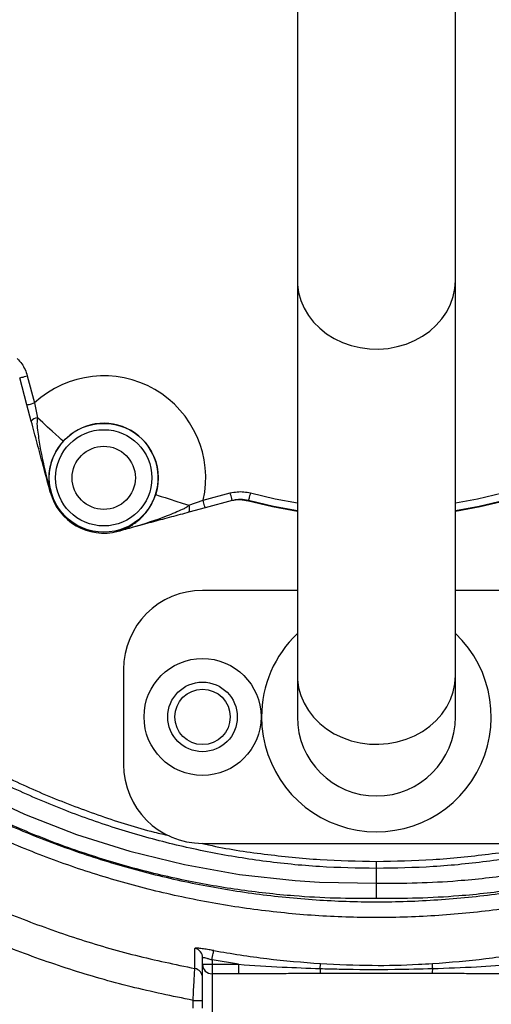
# Model space of a CAD drawing. Header units: millimetres. Extents: x 6921 to 13014, y 3949 to 15982.
# Tile 15 of 37: x 8996 to 9742, y 11419 to 12976. Entities that reach past the tile are written whole.
import ezdxf

# ---------------------------------------------------------------- set-up
doc = ezdxf.new("R2010")
doc.units = ezdxf.units.MM
doc.header["$LTSCALE"] = 5

msp = doc.modelspace()

# ---------------------------------------------------------------- linework, layer by layer
at = {"color": 7, "linetype": 'Continuous', "lineweight": 25}
for p, q in [((9435.2, 13433.3), (9435.2, 12563.8)), ((9685.2, 12563.8), (9685.2, 13433.3)), ((9435.2, 12563.8), (9435.2, 11938.8)), ((9685.2, 11938.8), (9685.2, 12563.8)), ((9007.5, 12366.8), (8996.1, 12409.6)), ((9008.1, 12412.8), (9019.6, 12370)), ((9014.4, 12341), (9007.5, 12366.8)), ((9019.6, 12370), (9024.1, 12346.5)), ((9044.4, 12229), (9044.5, 12229)), ((9044.5, 12229), (9044.4, 12229)), ((9286.2, 12216.1), (9329, 12227.6)), ((9263.6, 12208.2), (9286.2, 12216.1)), ((9332.3, 12215.5), (9289.5, 12204)), ((9357.8, 12215.6), (9355.7, 12215)), ((9289.5, 12204), (9263.7, 12197.1)), ((9151.6, 12167.1), (9151.7, 12167.1)), ((9151.7, 12167.1), (9151.6, 12167.1)), ((9435.2, 12073.5), (9285.2, 12073.5)), ((9835.2, 12073.5), (9685.2, 12073.5)), ((9160.2, 11948.5), (9160.2, 11798.5)), ((9435.2, 11938.8), (9435.2, 11873.5)), ((9685.2, 11873.5), (9685.2, 11938.8)), ((9285.2, 11673.5), (9835.2, 11673.5)), ((9560.2, 11633.9), (9560.2, 11645.1)), ((9560.2, 11610.7), (9560.2, 11633.9)), ((9285.2, 11482.3), (9285.2, 11492.8)), ((9285.2, 11482.3), (9300.2, 11482.3)), ((9285.2, 11412.7), (9285.2, 11482.3)), ((9342.3, 11482.3), (9300.2, 11489.3)), ((9300.2, 11489.3), (9300.2, 11482.3)), ((9300.2, 11482.3), (9342.3, 11482.3)), ((9300.2, 11482.3), (9300.2, 11467.3)), ((9342.3, 11482.3), (9342.3, 11467.3)), ((9342.3, 11467.3), (9300.2, 11467.3)), ((9300.2, 11467.3), (9300.2, 11397.6)), ((9270.2, 11425.3), (9285.2, 11425.3)), ((9270.2, 11412.7), (9270.2, 11425.3))]:
    msp.add_line(p, q, dxfattribs=at)
at = {"color": 8, "linetype": 'Continuous', "lineweight": 25, "flags": 128}
for points in [[(9435.2, 12563.8), (9435.5, 12557.4), (9437.2, 12544.6), (9440.7, 12532.1), (9445.8, 12520), (9452.6, 12508.5), (9460.9, 12497.9), (9470.5, 12488.1), (9481.5, 12479.4), (9493.5, 12471.9), (9506.5, 12465.7), (9520.2, 12460.9), (9534.5, 12457.5), (9549.1, 12455.6), (9563.9, 12455.2), (9578.7, 12456.3), (9593.2, 12459), (9607.2, 12463.1), (9620.6, 12468.6), (9633.1, 12475.5), (9644.6, 12483.6), (9654.9, 12492.9), (9663.9, 12503.1), (9671.4, 12514.2), (9677.4, 12526), (9681.7, 12538.3), (9684.4, 12551), (9685.2, 12563.8)], [(8359, 12302.1), (8374.4, 12275), (8420.7, 12203.8), (8471, 12135.2), (8525.1, 12069.5), (8582.9, 12007.2), (8644.2, 11948.7), (8709.7, 11894), (8778.8, 11843.4), (8851.2, 11797.3), (8926.4, 11755.9), (9003.9, 11719.6), (9086, 11687.7), (9170.4, 11661.1), (9256.5, 11640), (9343.8, 11624.4), (9431.6, 11614.6), (9470.3, 11612.2), (9560.2, 11610.7), (9560.2, 11610.7), (9560.2, 11610.7)], [(9360.9, 12227.7), (9400.2, 12218.6), (9435.2, 12212.2)], [(9685.2, 12212.2), (9720.3, 12218.6), (9759.6, 12227.7)], [(9435.2, 12199.6), (9397.6, 12206.4), (9357.8, 12215.6)], [(9762.7, 12215.6), (9722.8, 12206.4), (9685.2, 12199.6)], [(9435.2, 11938.8), (9435.5, 11932.4), (9437.2, 11919.6), (9440.7, 11907.1), (9445.8, 11895), (9452.6, 11883.5), (9460.9, 11872.9), (9470.5, 11863.1), (9481.5, 11854.4), (9493.5, 11846.9), (9506.5, 11840.7), (9520.2, 11835.9), (9534.5, 11832.5), (9549.1, 11830.6), (9563.9, 11830.2), (9578.7, 11831.3), (9593.2, 11834), (9607.2, 11838.1), (9620.6, 11843.6), (9633.1, 11850.5), (9644.6, 11858.6), (9654.9, 11867.9), (9663.9, 11878.1), (9671.4, 11889.2), (9677.4, 11901), (9681.7, 11913.3), (9684.4, 11926), (9685.2, 11938.8)]]:
    msp.add_lwpolyline(points, dxfattribs=at)
at = {"color": 7, "linetype": 'Continuous', "lineweight": 25, "flags": 128}
for points in [[(8996.1, 12409.6), (8996.3, 12409.7), (8997, 12409.8), (8998.1, 12410.1), (8999.6, 12410.5), (9001.4, 12411), (9003.5, 12411.6), (9005.8, 12412.2), (9008.1, 12412.8)], [(9007.5, 12366.8), (9007.8, 12366.8), (9008.5, 12367), (9009.6, 12367.3), (9011.1, 12367.7), (9012.9, 12368.2), (9015, 12368.8), (9017.3, 12369.4), (9019.6, 12370)], [(9065, 12309.4), (9064.2, 12310.2), (9061.9, 12312.3), (9058.2, 12315.6), (9053.3, 12320), (9047.3, 12325.5), (9040.3, 12331.8), (9032.5, 12338.9), (9024.1, 12346.5)], [(9211, 12225.1), (9212.2, 12224.8), (9215.1, 12223.8), (9219.8, 12222.3), (9226.1, 12220.3), (9233.8, 12217.8), (9242.8, 12214.9), (9252.8, 12211.7), (9263.6, 12208.2)], [(9332.3, 12215.5), (9332.2, 12215.7), (9332, 12216.4), (9331.7, 12217.5), (9331.3, 12219), (9330.8, 12220.9), (9330.3, 12222.9), (9329.7, 12225.2), (9329, 12227.6)], [(9360.9, 12227.7), (9360.3, 12225.4), (9359.7, 12223.1), (9359.2, 12221), (9358.7, 12219.2), (9358.3, 12217.7), (9358, 12216.6), (9357.8, 12215.9), (9357.8, 12215.6)], [(9289.5, 12204), (9289.4, 12204.2), (9289.2, 12204.9), (9288.9, 12206), (9288.5, 12207.5), (9288, 12209.4), (9287.5, 12211.5), (9286.9, 12213.7), (9286.2, 12216.1)], [(9435.2, 12198.5), (9396, 12205.6), (9355.7, 12215)], [(9764.7, 12215), (9724.5, 12205.6), (9685.2, 12198.5)], [(9300.2, 11489.3), (9300.7, 11492), (9301.2, 11494.7), (9301.7, 11497.1), (9302.1, 11499.3), (9302.4, 11501.2), (9302.6, 11502.6), (9302.8, 11503.6), (9302.9, 11504)], [(9471.3, 11475.6), (9471.4, 11477.2), (9471.5, 11478.6), (9471.6, 11479.9), (9471.6, 11481.1), (9471.7, 11482), (9471.7, 11482.7), (9471.8, 11483.2), (9471.8, 11483.5)], [(9649.2, 11475.6), (9649.1, 11477.2), (9649, 11478.6), (9648.9, 11479.9), (9648.8, 11481.1), (9648.8, 11482), (9648.7, 11482.7), (9648.7, 11483.2), (9648.7, 11483.5)]]:
    msp.add_lwpolyline(points, dxfattribs=at)
at = {"color": 7, "linetype": 'Continuous', "lineweight": 25}
for centre, radius in [((9129, 12251.6), 86.1), ((9129, 12251.6), 76.1), ((9129, 12251.6), 50), ((9285.2, 11873.5), 92.5), ((9285.2, 11873.5), 55), ((9285.2, 11873.5), 43.8)]:
    msp.add_circle(centre, radius, dxfattribs=at)
for centre, radius, start, end in [((9560.2, 12998.5), 1975, 181.3781, 358.6219), ((9560.2, 12998.5), 1975, 181.3781, 270), ((9560.2, 12998.5), 1971.4, 181.3807, 264.4368), ((9560.2, 12998.5), 1970, 181.3816, 264.3878), ((9560.2, 12998.5), 1975, 270, 358.6219), ((9129, 12251.6), 161.2, 347.2733, 132.7267), ((9025.4, 12332.8), 13.7, 95.6797, 143.2412), ((9129, 12251.6), 86.2, 342.1258, 137.8742), ((9044.5, 12229), 0.0411, 177.4909, 194.6908), ((9129, 12251.6), 87.5, 195, 285), ((9044.5, 12228.9), 0.00581, 94.0079, 112.9835), ((9129, 12251.6), 87.5, 195, 285), ((9251.1, 12202.5), 13.7, 336.7591, 24.3198), ((9151.6, 12167.1), 0.022, 12.07, 17.0784), ((9151.7, 12167.1), 0.038, 284.6927, 303.3029), ((9285.2, 11948.5), 125, 90, 180), ((9560.2, 11873.5), 181.6, 133.5072, 180), ((9560.2, 11873.5), 181.6, 180, 46.4928), ((9560.2, 11873.5), 125, 180, 0), ((9285.2, 11798.5), 125, 180, 270), ((9270.3, 11492.7), 15, 0.0608, 78.6817), ((9270.2, 11460.9), 15, 0.0008, 79.2622), ((9300.2, 11482.3), 15, 180.1096, 270.1084), ((9531.1, 11474.9), 59.9, 179.3674, 186.9619), ((9589.3, 11474.9), 59.9, 353.0381, 0.6326)]:
    msp.add_arc(centre, radius, start, end, dxfattribs=at)
for points, knots in [([(12620.7, 11123.1), (12641.4, 11164.1), (12682.5, 11245.3), (12737.2, 11368.9), (12786.8, 11491.7), (12830.8, 11613.6), (12869.3, 11734.3), (12902.7, 11853.6), (12931.2, 11971.2), (12955, 12087.1), (12974.5, 12201), (12989.8, 12313), (13001.3, 12422.7), (13009.4, 12534.4), (13013.9, 12647.8), (13014.6, 12762.4), (13011.7, 12873.9), (13005.4, 12982.2), (12996.1, 13087.3), (12983.3, 13194.8), (12966.7, 13304.2), (12946.1, 13415.1), (12922.9, 13521.2), (12897.3, 13623.1), (12869.6, 13720.8), (12840.2, 13814.2), (12809.6, 13902.7), (12778.2, 13986.4), (12746.5, 14064.9), (12714.6, 14138.8), (12682.3, 14209.1), (12649, 14277.6), (12605.3, 14362.6), (12549.9, 14462.6), (12480.9, 14575.4), (12408.9, 14682.7), (12334.2, 14784.6), (12257.3, 14881.2), (12178.5, 14972.5), (12097.7, 15059.4), (12013.7, 15143), (11925.2, 15224.6), (11831.2, 15304.8), (11731.6, 15383), (11626.3, 15459), (11515.2, 15532.2), (11399.3, 15601.5), (11286.6, 15662.5), (11178.6, 15715.1), (11076.4, 15762.3), (10972.7, 15806.5), (10867.2, 15846.6), (10760, 15881), (10651.9, 15909.6), (10543.3, 15932.3), (10434.9, 15949.6), (10326.7, 15962.9), (10218.3, 15973.4), (10109.1, 15980.4), (9999.2, 15982.4), (9889.4, 15979.4), (9780.2, 15972.2), (9671.1, 15961.1), (9561.4, 15946), (9450.9, 15926.2), (9349.2, 15904.9), (9255.5, 15884.3), (9168.8, 15864.5), (9079.5, 15841), (8991, 15812.1), (8905.7, 15779.4), (8821.9, 15749.6), (8739.9, 15716.7), (8648.7, 15677), (8548.6, 15628.9), (8440.2, 15571), (8333.2, 15507.8), (8228.9, 15440), (8128.7, 15368.4), (8033.2, 15293.8), (7942.2, 15216.3), (7855.8, 15136.4), (7773.9, 15054.3), (7696.5, 14970.2), (7623.6, 14884.3), (7560.7, 14804), (7506.7, 14730.1), (7460.6, 14663.1), (7416.9, 14595.6), (7375.6, 14527.7), (7337.1, 14459.5), (7301.2, 14391.4), (7267.4, 14322.1), (7235.8, 14252.2), (7205.9, 14180), (7177.4, 14104.9), (7149.8, 14024.4), (7123.6, 13938.4), (7099.4, 13847.4), (7077.9, 13751.5), (7059.3, 13650.9), (7044.4, 13544.9), (7035.2, 13456.6), (7032.4, 13403.6), (7031.5, 13387.8)], [0, 0, 0, 0, 0.012608, 0.024975, 0.0371, 0.04896, 0.060551, 0.071879, 0.082951, 0.093773, 0.10435, 0.114687, 0.124786, 0.134651, 0.145427, 0.155917, 0.166124, 0.176051, 0.1857, 0.195073, 0.205768, 0.216084, 0.226022, 0.235583, 0.244933, 0.253893, 0.262463, 0.270644, 0.278434, 0.285704, 0.292728, 0.299693, 0.3066, 0.318974, 0.331067, 0.342887, 0.35444, 0.365734, 0.376773, 0.387562, 0.398298, 0.40931, 0.420606, 0.432193, 0.444074, 0.456258, 0.468711, 0.481135, 0.491421, 0.501705, 0.512023, 0.522365, 0.532687, 0.542911, 0.553061, 0.563114, 0.57306, 0.582978, 0.593005, 0.603098, 0.613151, 0.623147, 0.633132, 0.643253, 0.653552, 0.663933, 0.671781, 0.679904, 0.68836, 0.697102, 0.705451, 0.713439, 0.721518, 0.729696, 0.740756, 0.751997, 0.763425, 0.774865, 0.78613, 0.797223, 0.808151, 0.818917, 0.829526, 0.839982, 0.850287, 0.860445, 0.86797, 0.875415, 0.882781, 0.89006, 0.897222, 0.904267, 0.9112, 0.918394, 0.925307, 0.932658, 0.940447, 0.948675, 0.957341, 0.966281, 0.975645, 0.985439, 0.995664, 1, 1, 1, 1]), ([(8507.9, 11281.3), (8507.9, 11281.3), (8476.9, 11302), (8411.4, 11339.8), (8320.4, 11406.4), (8232.2, 11477.1), (8148.4, 11552.9), (8068.9, 11633.2), (7994, 11718.1), (7923.7, 11807.2), (7858.4, 11900.2), (7798.5, 11996.6), (7743.9, 12096.2), (7695, 12199.1), (7651.9, 12304.9), (7614.8, 12413.2), (7583.7, 12523.4), (7558.9, 12635), (7540.5, 12747.7), (7528.7, 12861.4), (7523.3, 12975.8), (7524.2, 13090.5), (7531.6, 13205), (7545.3, 13318.8), (7565.4, 13431.5), (7592, 13543), (7624.9, 13653.1), (7664, 13761.3), (7709, 13867.2), (7759.8, 13970.2), (7811.4, 14061.5), (7862.3, 14141.6), (7911.2, 14211.1), (7963, 14278.5), (8024.4, 14351.8), (8096.4, 14429.8), (8180.4, 14511), (8268.4, 14586.8), (8360.2, 14657.1), (8455.4, 14721.9), (8554.2, 14781.3), (8656.2, 14835.2), (8760.9, 14883.2), (8867.8, 14925.2), (8977, 14960.9), (9088.1, 14990.4), (9200.8, 15013.8), (9314.7, 15030.8), (9429.2, 15041.5), (9543.9, 15045.7), (9658.7, 15043.4), (9773.3, 15034.5), (9887.5, 15019.3), (10000.6, 14997.7), (10112.2, 14969.9), (10222, 14936), (10329.7, 14895.7), (10435.1, 14849.3), (10538, 14797), (10637.8, 14739.1), (10734.1, 14675.7), (10826.3, 14607.3), (10914.4, 14533.9), (10998.1, 14455.6), (11077.5, 14372.7), (11152.1, 14285.5), (11221.8, 14194.5), (11286.2, 14099.6), (11345.2, 14001.1), (11398.6, 13899.1), (11446.4, 13794.1), (11488.3, 13686.6), (11524, 13577.1), (11553.4, 13466), (11576.4, 13353.5), (11593, 13239.8), (11603.2, 13125.1), (11607.2, 13010.1), (11604.7, 12895.2), (11595.8, 12780.8), (11580.3, 12667), (11558.4, 12554), (11530.3, 12442.2), (11496, 12332.2), (11455.6, 12224.4), (11410.3, 12121.1), (11359.4, 12023.1), (11324.9, 11959.5), (11304.9, 11929.4), (11304.9, 11929.4)], [0, 0, 0, 0, 0, 0.011727, 0.023483, 0.035251, 0.04701, 0.05874, 0.070524, 0.082337, 0.094158, 0.105971, 0.117755, 0.129604, 0.14149, 0.153396, 0.165302, 0.177189, 0.189038, 0.200911, 0.212822, 0.224752, 0.236683, 0.248594, 0.260468, 0.272375, 0.284319, 0.296283, 0.308246, 0.320191, 0.332098, 0.340926, 0.349763, 0.358602, 0.367432, 0.379564, 0.391706, 0.403839, 0.415771, 0.427742, 0.439731, 0.45172, 0.463691, 0.475623, 0.487537, 0.499488, 0.511459, 0.52343, 0.535381, 0.547295, 0.559211, 0.571166, 0.583139, 0.595113, 0.607067, 0.618984, 0.630925, 0.642904, 0.654902, 0.666901, 0.678881, 0.690823, 0.702701, 0.714615, 0.726549, 0.738482, 0.750397, 0.762275, 0.774211, 0.786186, 0.798179, 0.810173, 0.822148, 0.834084, 0.845993, 0.857939, 0.869905, 0.88187, 0.893817, 0.905726, 0.917652, 0.929617, 0.941602, 0.953585, 0.965549, 0.977475, 0.988738, 1, 1, 1, 1, 1]), ([(10800.5, 13564.2), (10807.1, 13550), (10826.2, 13508.8), (10851.9, 13438.2), (10878, 13352.8), (10898.3, 13265.5), (10912.8, 13177.2), (10921.5, 13088.5), (10924.5, 12999.5), (10921.6, 12910.3), (10912.9, 12821.1), (10898.4, 12732.8), (10878.1, 12645.9), (10852.4, 12560.7), (10821, 12477.2), (10784.1, 12395.6), (10742, 12316.6), (10694.9, 12240.7), (10643.1, 12168.3), (10586.7, 12099.2), (10525.6, 12033.8), (10460.4, 11972.5), (10391.5, 11915.7), (10319.2, 11863.7), (10243.6, 11816.5), (10164.8, 11774.2), (10083.3, 11737.1), (9999.7, 11705.5), (9914.5, 11679.6), (9827.8, 11659.2), (9739.6, 11644.7), (9650.2, 11635.5), (9590.2, 11634.4), (9560.2, 11633.9)], [0, 0, 0, 0, 0.017284, 0.049897, 0.082632, 0.115586, 0.14841, 0.181046, 0.21365, 0.246348, 0.279281, 0.312154, 0.344807, 0.377404, 0.410079, 0.44297, 0.47588, 0.508564, 0.541164, 0.573813, 0.606665, 0.6396, 0.672307, 0.704903, 0.737534, 0.77033, 0.803284, 0.836015, 0.868614, 0.90122, 0.933977, 0.966974, 1, 1, 1, 1]), ([(8992.3, 12440.5), (8994.8, 12437.7), (8999.5, 12432.3), (9004.9, 12422.9), (9007, 12416.2), (9008.1, 12412.8)], [0, 0, 0, 0, 0.34461, 0.667621, 1, 1, 1, 1]), ([(9044.4, 12229), (9040.7, 12243.1), (9033.8, 12268.8), (9025.3, 12300.4), (9019.1, 12323.7), (9016, 12335.3), (9014.4, 12341)], [0, 0, 0, 0, 0.37583, 0.687572, 0.843986, 1, 1, 1, 1]), ([(9024.1, 12346.5), (9023.8, 12344.4), (9023, 12337.9), (9024.2, 12327.1), (9027.7, 12301.6), (9034.3, 12268.8), (9041.5, 12240.7), (9044.4, 12229)], [0, 0, 0, 0, 0.053502, 0.162558, 0.271831, 0.698254, 1, 1, 1, 1]), ([(8392.6, 12317.7), (8406.7, 12294.2), (8436.1, 12245.4), (8486.7, 12175.2), (8542.6, 12106.7), (8603, 12042), (8667.5, 11981.3), (8735.8, 11924.9), (8807.7, 11873.1), (8882.8, 11826.1), (8961, 11784.2), (9041.6, 11747.4), (9124.4, 11716.4), (9188.2, 11695.9), (9224.7, 11687.6), (9232.6, 11685.8)], [0, 0, 0, 0, 0.07642, 0.158276, 0.240001, 0.321942, 0.403997, 0.485837, 0.567814, 0.650002, 0.731967, 0.814067, 0.895901, 0.977503, 1, 1, 1, 1]), ([(9560.2, 11633.9), (9530.2, 11634.4), (9470.2, 11635.5), (9380.9, 11644.7), (9292.6, 11659.2), (9205.9, 11679.6), (9120.8, 11705.5), (9037.2, 11737.1), (8955.7, 11774.2), (8876.9, 11816.5), (8801.3, 11863.7), (8729, 11915.7), (8660.1, 11972.5), (8594.8, 12033.8), (8533.8, 12099.2), (8477.4, 12168.3), (8426.2, 12239.3), (8396.5, 12288.7), (8382, 12312.8)], [0, 0, 0, 0, 0.063225, 0.126395, 0.189103, 0.251525, 0.313932, 0.376591, 0.439678, 0.502462, 0.56493, 0.627331, 0.689945, 0.752996, 0.815887, 0.878389, 0.940799, 1, 1, 1, 1]), ([(9065, 12309.4), (9063.6, 12307.8), (9060.3, 12304), (9056.1, 12297.9), (9052.8, 12292.3), (9048.8, 12284.4), (9045.2, 12274.6), (9042.2, 12260.6), (9041.4, 12245.2), (9043.4, 12234.5), (9044.4, 12229)], [0, 0, 0, 0, 0.056519, 0.128183, 0.200084, 0.244826, 0.395728, 0.547117, 0.771546, 1, 1, 1, 1]), ([(9151.7, 12167.1), (9156.9, 12168.9), (9167.2, 12172.6), (9180.1, 12180.9), (9190.8, 12190.5), (9197.5, 12198.6), (9202.3, 12205.9), (9205.5, 12211.6), (9208.7, 12218.4), (9210.3, 12223.1), (9211, 12225.1)], [0, 0, 0, 0, 0.228454, 0.452883, 0.604272, 0.755174, 0.799916, 0.871818, 0.943482, 1, 1, 1, 1]), ([(9329, 12227.6), (9332.7, 12228.3), (9339.7, 12229.8), (9350.5, 12229.8), (9357.4, 12228.4), (9360.9, 12227.7)], [0, 0, 0, 0, 0.344764, 0.667701, 1, 1, 1, 1]), ([(9151.7, 12167.1), (9159.7, 12169.3), (9186, 12176.7), (9220.5, 12187.5), (9247.6, 12199.3), (9259.2, 12204.4), (9262.1, 12206.9), (9263.6, 12208.2)], [0, 0, 0, 0, 0.208788, 0.685452, 0.902175, 0.951504, 1, 1, 1, 1]), ([(9355.7, 12215), (9355.6, 12215), (9354.9, 12215.2), (9352.3, 12215.8), (9347, 12216.7), (9339.3, 12216.9), (9333.5, 12215.6), (9330.6, 12215)], [0, 0, 0, 0, 0.015941, 0.078421, 0.327375, 0.658412, 1, 1, 1, 1]), ([(9357.8, 12215.6), (9353.6, 12216.7), (9349.3, 12217.2), (9342.9, 12217.2), (9340.8, 12217), (9336.5, 12216.5), (9334.4, 12216), (9332.3, 12215.5)], [0, 0, 0, 0, 0.5, 0.5, 0.75, 0.75, 1, 1, 1, 1]), ([(9263.7, 12197.1), (9254.5, 12194.6), (9235.9, 12189.7), (9207.6, 12182.1), (9184, 12175.8), (9167.4, 12171.3), (9158.9, 12169), (9154.4, 12167.8), (9152.4, 12167.3), (9151.7, 12167.1)], [0, 0, 0, 0, 0.250793, 0.502664, 0.754629, 0.878803, 0.946358, 0.981392, 1, 1, 1, 1]), ([(9284.7, 11673.6), (9288.1, 11672.8), (9320.4, 11665.1), (9382.6, 11656.1), (9471.2, 11646.6), (9530.5, 11645.6), (9560.2, 11645.1)], [0, 0, 0, 0, 0.037735, 0.358685, 0.678968, 1, 1, 1, 1]), ([(9560.2, 11645.1), (9589.9, 11645.6), (9649.3, 11646.6), (9737.8, 11656.1), (9800.1, 11665.1), (9832.5, 11672.8), (9836, 11673.6)], [0, 0, 0, 0, 0.3207656, 0.6407793, 0.9614567, 1, 1, 1, 1]), ([(9560.2, 11586.3), (9560.2, 11586.4), (9560.2, 11587.7), (9560.2, 11591.3), (9560.2, 11597.1), (9560.2, 11603.3), (9560.2, 11608.2), (9560.2, 11609.9), (9560.2, 11610.7)], [0, 0, 0, 0, 0.011519, 0.133502, 0.350152, 0.566774, 0.783384, 1, 1, 1, 1]), ([(9273, 11475.7), (9273, 11475.8), (9273, 11476.2), (9273.1, 11478.3), (9273.1, 11484.7), (9273.2, 11494.7), (9273.2, 11502.9), (9273.2, 11506.1), (9273.2, 11507.4)], [0, 0, 0, 0, 0.0394681, 0.1973474, 0.5131898, 0.8290337, 0.9322189, 1, 1, 1, 1]), ([(9302.9, 11504), (9300.4, 11504.5), (9294.7, 11505.5), (9286.3, 11506.8), (9279.1, 11507.7), (9274.1, 11508), (9273.5, 11507.6), (9273.2, 11507.4)], [0, 0, 0, 0, 0.159488, 0.370762, 0.579989, 0.789826, 1, 1, 1, 1]), ([(9285.2, 11492.8), (9285.4, 11492.9), (9285.7, 11493.3), (9288.2, 11493), (9291.9, 11492.1), (9296.1, 11490.8), (9299, 11489.7), (9300.2, 11489.3)], [0, 0, 0, 0, 0.206477, 0.412611, 0.621091, 0.835691, 1, 1, 1, 1]), ([(9302.9, 11504), (9330.9, 11499.4), (9386.8, 11490), (9443.4, 11485.7), (9471.8, 11483.5)], [0, 0, 0, 0, 0.499143, 1, 1, 1, 1]), ([(9648.7, 11483.5), (9676.9, 11485.7), (9733.5, 11490), (9789.5, 11499.4), (9817.6, 11504)], [0, 0, 0, 0, 0.499137, 1, 1, 1, 1]), ([(9270.2, 11425.3), (9270.5, 11431.1), (9271.2, 11442.6), (9272, 11457.8), (9272.7, 11469.2), (9273, 11474.9), (9273, 11475.5), (9273, 11475.7)], [0, 0, 0, 0, 0.219617, 0.43965, 0.658616, 0.874544, 1, 1, 1, 1]), ([(9342.3, 11482.3), (9365.3, 11480.7), (9408.3, 11477.8), (9451.3, 11476.3), (9471.3, 11475.6)], [0, 0, 0, 0, 0.535074, 1, 1, 1, 1]), ([(9471.3, 11475.6), (9481.3, 11475.3), (9520.5, 11474.3), (9579.9, 11473.9), (9629.2, 11475.1), (9649.2, 11475.6)], [0, 0, 0, 0, 0.168614, 0.662362, 1, 1, 1, 1]), ([(9471.8, 11483.5), (9499.1, 11482.2), (9550.7, 11479.8), (9609.7, 11481.2), (9641.3, 11483.1), (9648.7, 11483.5)], [0, 0, 0, 0, 0.4630258, 0.8750383, 1, 1, 1, 1]), ([(9649.2, 11475.6), (9672.3, 11476.4), (9715.3, 11477.9), (9758.3, 11480.9), (9778.1, 11482.3)], [0, 0, 0, 0, 0.537789, 1, 1, 1, 1]), ([(9471.7, 11467.7), (9467.8, 11467.6), (9457, 11467.6), (9440.2, 11467.6), (9422.6, 11467.5), (9406.1, 11467.4), (9390.6, 11467.4), (9376, 11467.4), (9363.6, 11467.4), (9352.8, 11467.3), (9345.8, 11467.3), (9342.3, 11467.3)], [0, 0, 0, 0, 0.0916885, 0.2500059, 0.3902644, 0.5000117, 0.6314279, 0.7500027, 0.837269, 0.9206002, 1, 1, 1, 1]), ([(9648.7, 11467.7), (9645.1, 11467.7), (9637.9, 11467.7), (9626.9, 11467.7), (9616, 11467.7), (9604.9, 11467.8), (9593.8, 11467.8), (9582.7, 11467.8), (9571.5, 11467.8), (9556.5, 11467.8), (9537.8, 11467.8), (9515.6, 11467.8), (9493.6, 11467.7), (9479, 11467.7), (9471.7, 11467.7)], [0, 0, 0, 0, 0.061405, 0.123121, 0.185148, 0.247488, 0.310142, 0.373112, 0.436398, 0.500001, 0.62689, 0.752513, 0.87688, 1, 1, 1, 1]), ([(9778.1, 11467.3), (9775.6, 11467.3), (9770.4, 11467.3), (9762.4, 11467.4), (9754.2, 11467.4), (9743.5, 11467.4), (9729.9, 11467.4), (9714.4, 11467.4), (9697.9, 11467.5), (9680.3, 11467.6), (9663.5, 11467.6), (9652.7, 11467.6), (9648.7, 11467.7)], [0, 0, 0, 0, 0.059181, 0.120573, 0.184177, 0.249995, 0.368572, 0.499991, 0.609738, 0.749996, 0.908312, 1, 1, 1, 1])]:
    msp.add_open_spline(points, degree=3, knots=knots, dxfattribs=at)
at = {"color": 8, "linetype": 'Continuous', "lineweight": 25}
for points, knots in [([(9270.2, 11425.3), (9237.4, 11432), (9171.7, 11445.5), (9075, 11473.5), (8980, 11507.2), (8887.3, 11546.7), (8800.6, 11590.3), (8719.7, 11637.3), (8644.4, 11687), (8571.8, 11740.9), (8502.4, 11798.8), (8436.3, 11860.3), (8374.1, 11925.2), (8315.8, 11993.4), (8261.4, 12064.8), (8211, 12139.2), (8164.7, 12216.3), (8122.9, 12295.7), (8085.7, 12377.1), (8053.2, 12460.4), (8025.5, 12545.5), (8002.4, 12632.2), (7984.2, 12720), (7971, 12808.5), (7962.7, 12897.6), (7959.6, 12987.2), (7961.6, 13077.2), (7968.6, 13167.1), (7980.7, 13256.4), (7997.7, 13344.7), (8019.6, 13431.9), (8046.6, 13517.5), (8075.4, 13595), (8097.2, 13643), (8106.6, 13663.7)], [0, 0, 0, 0, 0.034545, 0.069193, 0.103876, 0.138525, 0.173072, 0.204021, 0.235067, 0.266164, 0.29726, 0.328307, 0.359256, 0.390035, 0.42091, 0.451833, 0.482756, 0.51363, 0.544408, 0.575106, 0.6059, 0.636742, 0.667585, 0.698378, 0.729075, 0.759936, 0.790896, 0.821906, 0.852916, 0.883877, 0.914739, 0.945595, 0.976547, 1, 1, 1, 1]), ([(8151.9, 13642.6), (8142.8, 13622.6), (8121.8, 13576.2), (8093.9, 13501.2), (8067.7, 13418.3), (8046.5, 13333.9), (8030, 13248.3), (8018.4, 13161.8), (8011.6, 13074.7), (8009.6, 12987.6), (8012.6, 12900.8), (8020.6, 12814.4), (8033.5, 12728.7), (8051.1, 12643.7), (8073.4, 12559.7), (8100.3, 12477.3), (8131.8, 12396.6), (8167.8, 12317.7), (8208.3, 12240.8), (8253.1, 12166.1), (8302, 12094), (8354.7, 12024.9), (8411.2, 11958.8), (8471.5, 11895.9), (8535.4, 11836.3), (8602.7, 11780.2), (8673, 11728), (8746, 11679.9), (8824, 11634.5), (8907.3, 11592.6), (8995.8, 11554.7), (9086.5, 11522.4), (9178.9, 11495.3), (9241.7, 11482.2), (9273, 11475.7)], [0, 0, 0, 0, 0.023403, 0.05443, 0.085361, 0.116292, 0.147322, 0.178401, 0.20948, 0.240509, 0.271439, 0.302208, 0.333072, 0.363986, 0.3949, 0.425766, 0.456535, 0.48739, 0.518341, 0.549341, 0.580342, 0.611294, 0.64215, 0.673177, 0.704301, 0.735476, 0.76665, 0.797775, 0.828802, 0.862976, 0.897249, 0.931555, 0.965827, 1, 1, 1, 1]), ([(10924.5, 13622.1), (10934.7, 13598.8), (10956.3, 13549.3), (10983.2, 13470.9), (11006.9, 13388), (11025.6, 13303.7), (11039.3, 13218.5), (11047.9, 13132.8), (11051.1, 13047.8), (11049.1, 12963.6), (11042.1, 12880.3), (11030.3, 12797.4), (11013.7, 12715.2), (10992.4, 12634.2), (10964.9, 12549.4), (10930.1, 12461.3), (10886.9, 12370.4), (10837.8, 12282.4), (10782.9, 12197.7), (10725.3, 12120.6), (10665.8, 12050.7), (10605.5, 11987.5), (10541.4, 11927.7), (10473.8, 11871.5), (10403.2, 11819.3), (10330.3, 11771.9), (10255.5, 11729.4), (10179, 11691.5), (10100.2, 11657.9), (10019.5, 11628.9), (9937.4, 11604.4), (9849.8, 11583.9), (9756.9, 11568.3), (9658.8, 11558.4), (9560.7, 11555), (9463.1, 11558.3), (9366.4, 11568.1), (9270.4, 11584), (9175.8, 11606.2), (9083.2, 11634.4), (8992.8, 11668.6), (8905, 11708.7), (8819.9, 11754.2), (8738.1, 11805), (8659.5, 11861.1), (8584.4, 11922.6), (8513, 11989.2), (8446, 12060.1), (8383.9, 12135.1), (8332.3, 12205.3), (8303.4, 12251.6), (8291.5, 12270.6)], [0, 0, 0, 0, 0.017274, 0.0368769, 0.0565465, 0.076248, 0.0959471, 0.115611, 0.1352102, 0.1542406, 0.1733304, 0.1924526, 0.2115776, 0.2306736, 0.2497083, 0.2724703, 0.2953056, 0.3181652, 0.3409997, 0.363761, 0.3833421, 0.4029908, 0.4226715, 0.4423497, 0.4619922, 0.4815694, 0.5004928, 0.5194826, 0.5385049, 0.5575255, 0.5765115, 0.5954323, 0.6171908, 0.6389753, 0.6607334, 0.6821513, 0.7036431, 0.7251611, 0.746655, 0.7680746, 0.7894642, 0.8109231, 0.8324077, 0.8538706, 0.8752636, 0.8971208, 0.9190454, 0.9409949, 0.9629234, 0.9847839, 1, 1, 1, 1]), ([(8312.5, 12280.4), (8323, 12263.5), (8350.1, 12219.5), (8400, 12152.1), (8461.1, 12078.2), (8527.2, 12008.2), (8597.7, 11942.5), (8671.9, 11881.8), (8749.4, 11826.5), (8830.1, 11776.5), (8914, 11731.5), (9000.7, 11692), (9089.8, 11658.3), (9181.1, 11630.5), (9274.4, 11608.6), (9369.1, 11592.9), (9464.5, 11583.3), (9560.7, 11580), (9657.4, 11583.3), (9754.1, 11593.1), (9845.8, 11608.5), (9932.1, 11628.8), (10013.2, 11652.8), (10092.7, 11681.5), (10170.5, 11714.6), (10245.9, 11752), (10319.7, 11793.9), (10391.6, 11840.7), (10461.3, 11892.1), (10528, 11947.5), (10591.2, 12006.5), (10650.8, 12068.8), (10709.4, 12137.8), (10766.3, 12213.9), (10820.5, 12297.4), (10869, 12384.2), (10911.6, 12473.8), (10946, 12560.8), (10973.2, 12644.4), (10994.2, 12724.3), (11010.6, 12805.3), (11022.3, 12887.1), (11029.2, 12969.2), (11031.2, 13052.3), (11028, 13136.1), (11019.6, 13220.6), (11006.1, 13304.6), (10987.7, 13387.8), (10964.3, 13469.6), (10938.4, 13545.5), (10917.7, 13593), (10908.3, 13614.5)], [0, 0, 0, 0, 0.0137511, 0.035675, 0.057667, 0.07968, 0.1016679, 0.1235884, 0.1450308, 0.1665433, 0.1880775, 0.2095859, 0.2310248, 0.2524857, 0.274021, 0.2955804, 0.3171137, 0.3385727, 0.3603716, 0.3821968, 0.403996, 0.4229574, 0.4419841, 0.4610455, 0.4801086, 0.4991391, 0.5181031, 0.5377336, 0.5574297, 0.5771616, 0.5968961, 0.6165984, 0.6362331, 0.6590662, 0.6819725, 0.7049042, 0.7278114, 0.7506452, 0.7697334, 0.788883, 0.8080615, 0.8272374, 0.8463805, 0.8654644, 0.885121, 0.9048427, 0.9245994, 0.9443586, 0.964086, 0.9837464, 1, 1, 1, 1]), ([(10864.4, 13594.1), (10867.5, 13587.2), (10881.9, 13554.2), (10903.3, 13493.5), (10928.3, 13412.1), (10948, 13329.5), (10963, 13245.9), (10973.2, 13161.6), (10978.6, 13076.8), (10979.1, 12992), (10974.8, 12907.1), (10965.4, 12822.2), (10950.9, 12737.5), (10931.4, 12653.6), (10907.2, 12570.8), (10878.2, 12489.7), (10844.6, 12410.7), (10806.5, 12333.9), (10764, 12259.4), (10717.1, 12187.3), (10666.2, 12117.8), (10611.3, 12051.3), (10552.9, 11988), (10490.4, 11928.5), (10423.9, 11873), (10353.7, 11821.7), (10280.2, 11775), (10203.9, 11733), (10124.3, 11695.7), (10041.6, 11663.6), (9955.9, 11636.6), (9868.5, 11615.2), (9779.9, 11599.4), (9698.7, 11590.4), (9625.4, 11586.2), (9582, 11586.2), (9560.2, 11586.3)], [0, 0, 0, 0, 0.007982, 0.038436, 0.068794, 0.099047, 0.129394, 0.159788, 0.190182, 0.220529, 0.250783, 0.2814, 0.312116, 0.342882, 0.373648, 0.404363, 0.43498, 0.465307, 0.495732, 0.526206, 0.556678, 0.587101, 0.617426, 0.647653, 0.678011, 0.708435, 0.738858, 0.769212, 0.799437, 0.830469, 0.861606, 0.892778, 0.923916, 0.954949, 0.977474, 1, 1, 1, 1]), ([(9560.2, 11610.7), (9560.2, 11610.7), (9581.7, 11610.7), (9624.6, 11610.5), (9696.9, 11614.6), (9777, 11623.5), (9864.2, 11639), (9950.4, 11660.2), (10034.7, 11686.8), (10116.2, 11718.4), (10194.6, 11755.2), (10269.8, 11796.6), (10342.2, 11842.7), (10411.3, 11893.3), (10476.8, 11947.9), (10538.4, 12006.7), (10596.1, 12069.1), (10650.2, 12134.8), (10700.5, 12203.4), (10746.7, 12274.6), (10788.7, 12348), (10826.3, 12423.8), (10859.5, 12501.8), (10888.1, 12581.8), (10912.1, 12663.4), (10931.2, 12746.2), (10945.5, 12829.7), (10954.9, 12913.4), (10959.2, 12997.2), (10958.6, 13080.9), (10953.3, 13164.6), (10943.3, 13247.8), (10928.5, 13330.3), (10909, 13411.9), (10884.4, 13492.2), (10864, 13550.5), (10850.4, 13581.4), (10848.2, 13586.5)], [0, 0, 0, 0, 0, 0.022593, 0.045186, 0.076234, 0.107387, 0.138576, 0.169728, 0.200775, 0.231013, 0.26138, 0.291815, 0.322252, 0.352623, 0.382863, 0.413265, 0.443765, 0.474315, 0.504867, 0.535369, 0.565773, 0.596472, 0.627269, 0.658116, 0.688964, 0.719762, 0.750462, 0.780801, 0.811234, 0.841715, 0.872195, 0.902628, 0.932967, 0.963408, 0.993946, 1, 1, 1, 1]), ([(9560.2, 11586.3), (9538.5, 11586.2), (9495, 11586.2), (9421.8, 11590.4), (9340.6, 11599.4), (9252, 11615.2), (9164.5, 11636.6), (9078.9, 11663.6), (8996.1, 11695.7), (8916.6, 11733), (8840.2, 11775), (8766.8, 11821.7), (8696.6, 11873), (8630.1, 11928.5), (8567.6, 11988), (8509.2, 12051.3), (8454.3, 12117.7), (8403.5, 12187.4), (8364.8, 12245.7), (8344.7, 12281.6), (8338.5, 12292.6)], [0, 0, 0, 0, 0.043517, 0.087034, 0.146987, 0.207142, 0.267365, 0.327517, 0.387468, 0.445859, 0.504501, 0.563274, 0.622051, 0.6807, 0.739096, 0.797682, 0.856455, 0.915325, 0.974197, 1, 1, 1, 1])]:
    msp.add_open_spline(points, degree=3, knots=knots, dxfattribs=at)

doc.saveas('drawing.dxf')
